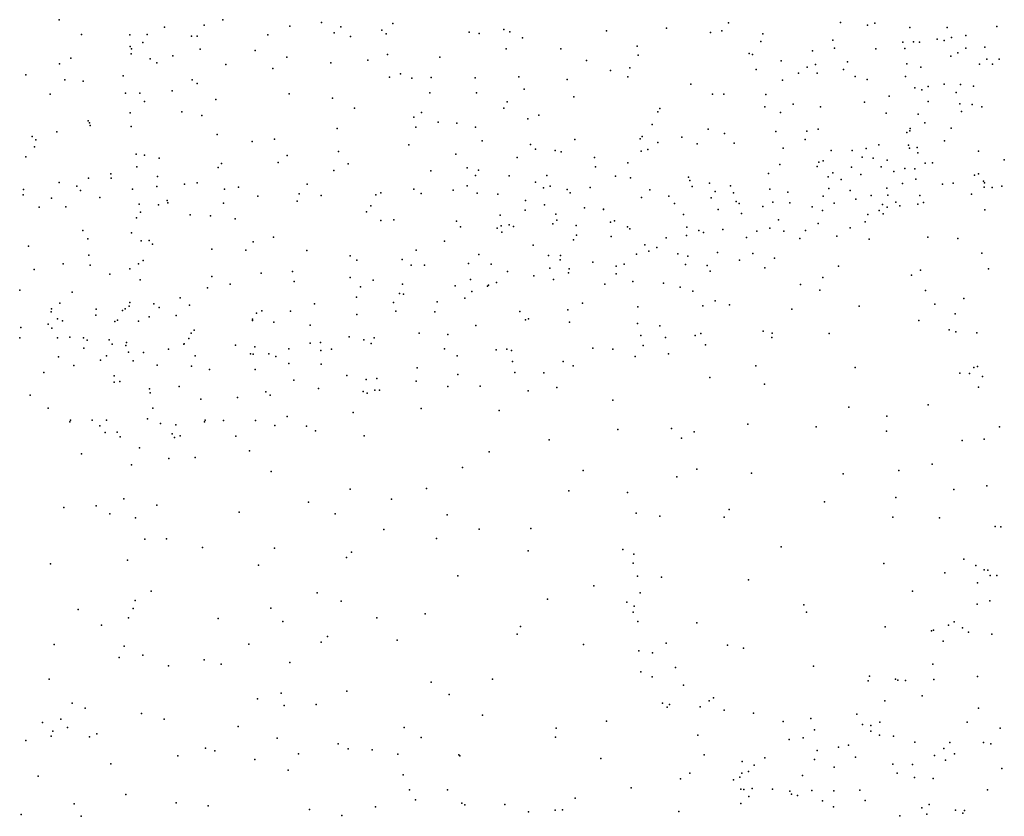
# Model space of a CAD drawing. Header units: metres. Extents: x -25 to 25, y -27.7 to 27.8.
# Tile 48 of 209: x -0.5 to 2.3, y -18 to -15.7. Entities that reach past the tile are written whole.
import ezdxf

# ---------------------------------------------------------------- set-up
doc = ezdxf.new("R2010")
doc.units = ezdxf.units.M

msp = doc.modelspace()

# ---------------------------------------------------------------- linework, layer by layer
for p in [(-0.379, -15.6971, 2.1972), (0.0353, -15.7125, 14.0315), (0.089, -15.697, 11.6813), (0.281, -15.7152, 13.7048), (0.3715, -15.7054, 2.4283), (0.4269, -15.7174, -4.1618), (0.5751, -15.708, 16.3687), (1.5355, -15.706, 2.7461), (1.856, -15.7054, 3.9408), (1.9334, -15.7131, 10.7681), (1.954, -15.7068, 0.7987), (2.3031, -15.7169, -1.3866), (-0.3156, -15.7394, -4.3835), (-0.1767, -15.7403, 15.7868), (-0.1275, -15.739, -4.2918), (-0.0775, -15.7188, 11.5846), (-0.0011, -15.7441, 11.182), (0.0154, -15.7437, -4.2135), (0.2174, -15.7402, 11.5082), (0.4078, -15.7348, 16.9654), (0.4543, -15.7447, 17.19), (0.5436, -15.7274, 17.4072), (0.5566, -15.737, 13.7885), (0.7933, -15.7325, -4.1006), (0.8225, -15.7363, 3.7648), (0.8925, -15.7248, 14.0352), (0.9103, -15.7317, 15.9704), (1.1865, -15.7288, 14.1399), (1.3579, -15.7214, 14.1712), (1.4839, -15.7334, 15.726), (1.5166, -15.7285, 17.7759), (1.6343, -15.7376, -3.3981), (2.0548, -15.7194, 0.9893), (2.1608, -15.7196, -1.8587), (2.2144, -15.7418, -0.1041), (-0.1762, -15.7737, 14.8757), (-0.1395, -15.7619, 14.6183), (0.9466, -15.7493, 2.5873), (1.2741, -15.7726, 3.78), (1.6277, -15.7591, 3.8971), (1.8342, -15.7553, 10.9234), (2.0345, -15.761, -2.9881), (2.0652, -15.7607, -0.0036), (2.0822, -15.761, 3.9358), (2.1322, -15.7523, -2.8148), (2.1531, -15.7566, 2.4291), (2.1735, -15.7477, 17.9198), (-0.1729, -15.7951, 15.0522), (-0.1727, -15.7803, 11.4379), (-0.0542, -15.8008, 2.4371), (0.0244, -15.7815, 3.4876), (0.1811, -15.7852, 2.4681), (0.5602, -15.7965, -4.0701), (0.8992, -15.7799, -3.9324), (1.0558, -15.7803, -3.7396), (1.2776, -15.7988, 17.6161), (1.5943, -15.7937, 0.2253), (1.6047, -15.797, 11.3917), (1.7758, -15.7861, 14.8138), (1.8385, -15.778, 11.5023), (1.9572, -15.78, 2.5458), (2.0405, -15.7793, 11.5614), (2.1717, -15.8011, -2.2083), (2.1922, -15.7917, -2.395), (2.2145, -15.7786, 1.3013), (2.2691, -15.7758, 11.6418), (-0.3787, -15.8232, 16.311), (-0.3458, -15.8068, 16.1559), (-0.1185, -15.8094, 15.4451), (-0.1001, -15.8205, 14.4751), (0.0972, -15.8253, -4.1069), (0.2718, -15.8046, -4.0829), (0.3977, -15.8204, 13.7578), (0.5037, -15.8123, 16.5935), (0.7101, -15.804, 17.4231), (1.1298, -15.814, -3.5593), (1.6861, -15.8143, 2.6698), (1.7848, -15.8253, 17.8601), (1.8763, -15.8172, -3.1355), (2.0459, -15.8237, 10.7709), (2.2533, -15.8241, 1.4801), (2.2745, -15.8095, 2.237), (2.2906, -15.8239, -0.4695), (2.3104, -15.81, 10.6694), (-0.4751, -15.8543, 3.576), (-0.1959, -15.8571, -4.2116), (0.232, -15.8368, 3.52), (0.5968, -15.8523, 17.2236), (1.1984, -15.8426, 15.8094), (1.2534, -15.8348, -3.4549), (1.615, -15.8395, 14.4161), (1.736, -15.8504, -3.2285), (1.761, -15.8327, 0.646), (1.789, -15.8502, 11.0905), (1.8651, -15.8396, 15.0542), (2.0859, -15.8323, -0.1622), (-0.363, -15.8686, -4.2853), (-0.311, -15.8729, 15.9423), (0.0014, -15.8692, 11.5166), (0.0154, -15.8794, 14.1394), (0.5654, -15.8611, 2.3985), (0.6293, -15.8645, 16.3429), (0.6847, -15.8623, 3.723), (0.8111, -15.863, 14.1304), (0.9359, -15.8602, -3.6287), (1.0744, -15.8683, 2.5892), (1.2479, -15.8606, 14.2507), (1.4283, -15.881, 17.615), (1.6905, -15.8696, 15.7477), (1.8978, -15.8599, 15.2092), (1.9322, -15.8678, 15.4605), (2.042, -15.8598, 1.1564), (2.1531, -15.8814, -1.66), (2.1992, -15.882, -1.4471), (2.2365, -15.8868, -1.2892), (-0.4049, -15.9101, 2.192), (-0.1895, -15.9072, 15.6761), (-0.1488, -15.9075, 14.7044), (-0.0564, -15.9006, -4.0872), (0.2792, -15.9091, 13.8116), (0.6808, -15.9064, -3.8291), (0.8151, -15.906, 16.1308), (0.9512, -15.8956, 3.7406), (1.4897, -15.9102, 15.8003), (1.5225, -15.9104, 0.129), (1.6423, -15.9112, 17.7156), (1.9953, -15.9154, 17.8457), (2.0687, -15.8922, 2.3634), (2.0891, -15.898, 11.661), (2.1066, -15.8882, -2.6419), (2.1871, -15.9055, 17.8245), (-0.1355, -15.9307, 2.4117), (0.0689, -15.9256, -3.9897), (0.4023, -15.9219, -3.9149), (0.9027, -15.9319, 2.4333), (1.0932, -15.918, -3.401), (1.7205, -15.9387, 14.7053), (1.9247, -15.933, -0.1858), (2.107, -15.9309, -2.3048), (2.1974, -15.9372, 2.0609), (2.2323, -15.94, 1.8843), (-0.1758, -15.9635, 14.9813), (-0.0284, -15.9606, 3.4617), (0.0286, -15.9707, 2.4685), (0.4661, -15.9496, 3.6218), (0.6575, -15.962, -3.6742), (0.8926, -15.9497, -3.4043), (0.993, -15.9699, 17.4151), (1.3334, -15.9606, 2.6072), (1.3389, -15.9506, 14.3603), (1.6392, -15.9465, 3.8873), (1.6846, -15.962, -0.0597), (1.7987, -15.9464, 0.8203), (1.9868, -15.9648, -2.8036), (2.0787, -15.9669, 1.4702), (2.2021, -15.9593, 11.7649), (2.2606, -15.9465, -0.9072), (-0.2965, -15.9863, 3.4936), (-0.2929, -15.9924, 15.8068), (-0.2906, -15.9995, -4.0364), (0.6353, -15.9753, 14.1028), (0.7049, -15.9898, 2.3572), (0.7583, -15.9932, 17.2493), (0.9611, -15.9807, 14.2933), (1.3175, -15.9968, -3.2596), (2.0972, -15.9922, -0.5033), (-0.386, -16.0182, 16.0089), (-0.1733, -16.0021, 15.5241), (0.0724, -16.0258, -3.8076), (0.4159, -16.0083, -3.7017), (0.6413, -16.0044, -3.4802), (0.8117, -16.0042, -3.2752), (1.4778, -16.0103, 3.8523), (1.5239, -16.0225, -3.1788), (1.6706, -16.017, 0.772), (1.7602, -16.0158, 2.4477), (1.7925, -16.0105, 17.7062), (2.0459, -16.0201, -2.4503), (2.0546, -16.0149, 15.682), (2.0555, -16.0082, -1.9782), (2.1729, -16.0073, 10.7792), (-0.4564, -16.0306, 3.5763), (-0.4462, -16.041, -3.9643), (0.1731, -16.0452, 13.9242), (0.2368, -16.0384, -3.708), (0.6208, -16.0545, -3.2966), (0.8309, -16.043, 16.2168), (0.9694, -16.0538, 2.3657), (1.0958, -16.0397, 0.2206), (1.2834, -16.038, 17.4366), (1.289, -16.0312, 15.9111), (1.333, -16.0483, 0.5861), (1.4026, -16.0333, 0.0495), (1.4456, -16.0522, 2.5264), (1.5523, -16.05, -0.0659), (1.7545, -16.0397, 15.9154), (1.9656, -16.0547, -2.666), (2.0503, -16.0554, 1.8917), (2.1534, -16.0437, -1.3026), (-0.4498, -16.0604, 2.1069), (-0.1587, -16.0817, 15.3421), (0.4202, -16.0741, 13.9902), (0.7551, -16.0818, 3.7505), (0.9837, -16.0675, 3.7703), (1.0401, -16.0713, -3.1731), (1.0573, -16.0752, 0.399), (1.2861, -16.0734, 2.4837), (1.305, -16.0679, 3.8226), (1.6918, -16.0649, -0.1793), (1.8297, -16.0708, 1.1151), (1.8897, -16.0715, 11.1079), (1.9295, -16.065, 15.0049), (2.0535, -16.0649, 10.8812), (2.075, -16.0622, -1.7131), (2.0772, -16.0781, 15.8268), (2.2509, -16.073, 17.6126), (-0.475, -16.0896, 16.1319), (-0.1348, -16.0846, 14.6731), (-0.0927, -16.0934, -3.7285), (0.0855, -16.1085, -3.6433), (0.2472, -16.1059, -3.5466), (0.2728, -16.0852, 3.5033), (0.4478, -16.1095, -3.3255), (0.9306, -16.0911, 17.2666), (1.1526, -16.0908, 0.5322), (1.2476, -16.1063, 14.4609), (1.6822, -16.1107, 17.5147), (1.7944, -16.1049, 2.2796), (1.806, -16.1006, 3.9114), (1.9178, -16.09, 2.1787), (1.9493, -16.093, 1.5947), (1.9898, -16.0989, -2.233), (2.0985, -16.1074, -0.8389), (2.1188, -16.1067, 15.2837), (2.3247, -16.0978, 11.98), (-0.231, -16.1374, -3.6714), (-0.1567, -16.118, 2.3723), (0.0758, -16.12, 14.03), (0.4061, -16.1285, 3.5697), (0.684, -16.129, 16.8242), (0.788, -16.1209, 2.2557), (0.8206, -16.1272, -3.0839), (1.1549, -16.1174, 16.0334), (1.6504, -16.1369, 0.9538), (1.7895, -16.1164, -2.8566), (1.8343, -16.1349, 11.4869), (1.8871, -16.1189, 11.6471), (1.914, -16.14, 1.7658), (1.9721, -16.1183, -0.5666), (2.0087, -16.1316, -1.8952), (2.0404, -16.1222, 15.9972), (2.0689, -16.1235, 17.6189), (2.251, -16.1375, 10.7456), (-0.3789, -16.163, -3.5839), (-0.2954, -16.1502, 2.252), (-0.2309, -16.1502, 15.6194), (-0.0975, -16.1459, 3.4664), (-0.0203, -16.1673, 14.3176), (0.0153, -16.164, -3.4923), (0.3303, -16.1678, -3.2136), (0.812, -16.1424, 17.0996), (0.9084, -16.1435, 0.3504), (0.9832, -16.1621, 0.5055), (1.0159, -16.1428, 0.1207), (1.2126, -16.1449, -3.0949), (1.2549, -16.1495, 0.6895), (1.4213, -16.147, 0.7853), (1.4248, -16.1569, -0.0988), (1.4812, -16.1648, 2.3806), (1.8207, -16.1467, -0.4051), (1.8583, -16.1543, 16.0736), (2.0336, -16.1658, 11.772), (2.0717, -16.1535, -1.1374), (2.1477, -16.1672, 17.4352), (2.1781, -16.1648, 11.885), (2.2394, -16.1412, 15.5647), (2.2656, -16.1589, 15.773), (2.2682, -16.1635, 17.2648), (-0.4811, -16.1824, 3.6359), (-0.3291, -16.1727, 3.529), (-0.3181, -16.1856, 15.7574), (-0.1694, -16.1818, 14.9169), (-0.1, -16.1745, 14.5096), (0.0933, -16.1819, -0.2254), (0.134, -16.1763, 3.4733), (0.3078, -16.1955, -0.0914), (0.5407, -16.1918, 14.1451), (0.6357, -16.1814, -3.0339), (0.6563, -16.1937, 0.1427), (0.7484, -16.1844, 16.5724), (0.7878, -16.1726, 0.2446), (0.8164, -16.1931, 14.342), (0.876, -16.1962, 0.0302), (1.0067, -16.1777, 16.1993), (1.0251, -16.1735, 14.4223), (1.0745, -16.1823, 2.2578), (1.0831, -16.1922, -3.0204), (1.1398, -16.1768, 0.0176), (1.3103, -16.1834, 2.3346), (1.4316, -16.1738, -3.0259), (1.4977, -16.1882, 0.9138), (1.5416, -16.1717, 3.9165), (1.5495, -16.1925, -0.2211), (1.6535, -16.1818, 16.0736), (1.7054, -16.1899, 17.3399), (1.8229, -16.1799, 17.4434), (1.8839, -16.1855, -2.3443), (1.989, -16.1792, 17.4687), (2.2306, -16.1962, 15.3546), (2.2669, -16.1757, 16.7122), (2.2902, -16.1767, 15.9324), (2.3173, -16.1735, 16.4605), (-0.4823, -16.1979, 1.9512), (-0.4016, -16.2074, 2.0827), (-0.2627, -16.2051, -3.3745), (-0.1502, -16.2243, 15.2097), (-0.0702, -16.214, -0.2608), (-0.0688, -16.2208, -0.0598), (0.091, -16.2219, -3.1376), (0.1888, -16.2014, 2.4255), (0.302, -16.2162, -3.07), (0.3704, -16.2002, 2.3801), (0.5265, -16.1979, -0.0093), (0.9544, -16.2138, 17.1365), (1.2864, -16.2057, 17.255), (1.3651, -16.2015, 14.561), (1.381, -16.2231, 16.0997), (1.486, -16.2068, 17.2952), (1.5577, -16.2166, 2.2067), (1.5666, -16.2226, -2.8454), (1.6625, -16.219, -0.3776), (1.7109, -16.2209, 1.5815), (1.8068, -16.2015, 1.9318), (1.8381, -16.2222, 14.7737), (1.9004, -16.2103, -2.0944), (1.9436, -16.1994, 14.9164), (1.9914, -16.1984, 16.2687), (2.0139, -16.2191, -1.6208), (2.0769, -16.225, 10.8959), (2.0827, -16.1996, 3.9346), (2.0939, -16.2203, 16.6622), (-0.4366, -16.2331, 15.9199), (-0.3606, -16.2318, -3.1409), (-0.1463, -16.2476, 14.7056), (-0.095, -16.2263, -3.1844), (0.5001, -16.2468, 0.2039), (0.5126, -16.2291, 2.2976), (0.9537, -16.2419, 16.3424), (1.0097, -16.2262, 0.6571), (1.0414, -16.2531, 3.8719), (1.1241, -16.2352, 0.78), (1.1776, -16.2389, 14.5288), (1.1779, -16.2403, 2.1496), (1.506, -16.2401, 1.1239), (1.5727, -16.2517, 2.0033), (1.6336, -16.2312, 1.3496), (1.7751, -16.2327, -0.5508), (1.8049, -16.2424, 17.1915), (1.967, -16.2429, -1.0275), (1.9765, -16.2259, 17.2315), (1.9786, -16.2521, 16.8371), (1.9897, -16.2336, 17.0775), (2.0259, -16.2298, 16.5078), (2.2692, -16.2407, 12.0296), (-0.1577, -16.2639, 15.0505), (-0.0049, -16.2552, 2.3869), (0.0534, -16.2578, -2.9924), (0.1246, -16.2667, 14.0328), (0.5413, -16.2717, -0.2313), (0.5782, -16.2692, 3.703), (0.7579, -16.2733, 0.4464), (0.8823, -16.256, -2.899), (1.033, -16.2807, -0.0756), (1.0442, -16.2702, -2.8724), (1.1976, -16.2757, 16.2094), (1.2092, -16.2718, 0.9364), (1.4067, -16.2544, 3.9223), (1.6786, -16.2691, 3.9612), (1.792, -16.2796, -2.2221), (1.9264, -16.2748, -1.9175), (1.934, -16.2545, 11.2237), (-0.312, -16.3, -2.8697), (-0.1728, -16.3064, 3.5162), (0.7689, -16.2897, 2.0714), (0.8741, -16.2931, -0.0923), (0.8852, -16.2864, 3.8619), (0.8875, -16.3049, 16.6822), (0.9084, -16.2835, 16.4971), (0.9202, -16.2889, 16.9732), (1.1001, -16.2857, 2.0135), (1.2464, -16.2891, 17.1315), (1.2534, -16.2948, 3.9216), (1.4161, -16.2906, 2.009), (1.4504, -16.2995, 17.1232), (1.4644, -16.3052, 1.4143), (1.5199, -16.2966, 1.7885), (1.6168, -16.3023, 14.7043), (1.6536, -16.2935, 16.2817), (1.6936, -16.3016, -2.3705), (1.7563, -16.3004, 17.0125), (1.8833, -16.2926, 16.5546), (-0.2968, -16.3242, -0.0587), (-0.1451, -16.3293, 2.2504), (-0.1219, -16.3286, 14.5107), (0.1754, -16.3321, -0.5501), (0.2338, -16.3186, 0.1814), (0.723, -16.3304, -0.1805), (1.0922, -16.3262, 16.3919), (1.1004, -16.313, 17.0497), (1.1996, -16.3172, -2.7831), (1.3571, -16.3208, 1.228), (1.4158, -16.3139, -2.7093), (1.5872, -16.3202, -2.5157), (1.7395, -16.3225, 16.4431), (1.8456, -16.3159, -0.9056), (1.9385, -16.3248, -1.406), (2.1058, -16.3188, 15.1054), (2.1915, -16.3232, 15.236), (-0.467, -16.3452, 1.7537), (-0.1119, -16.3393, -0.4905), (0.0571, -16.3535, 0.1934), (0.1549, -16.3558, 3.5185), (0.329, -16.3572, 2.282), (0.6422, -16.3562, -2.815), (0.9764, -16.3414, 1.912), (1.2965, -16.341, 1.8403), (1.3081, -16.3586, 1.6503), (1.331, -16.3489, 14.6166), (1.5039, -16.3625, 4.0006), (1.6051, -16.3657, 16.9338), (2.2606, -16.3647, 4.051), (-0.294, -16.3704, -0.2195), (-0.1393, -16.3861, -2.8063), (0.4528, -16.3725, 0.3436), (0.4719, -16.3843, 2.1793), (0.6025, -16.3824, 14.2434), (0.7915, -16.3943, 1.8915), (0.8214, -16.369, 0.6774), (1.0208, -16.371, 16.8351), (1.0538, -16.3841, 16.6521), (1.055, -16.3717, -2.6313), (1.1477, -16.3905, 1.303), (1.272, -16.3674, 1.4585), (1.3907, -16.3669, -0.3322), (1.4189, -16.3734, -2.456), (1.5668, -16.3852, -0.5742), (1.667, -16.3787, 16.6837), (-0.4504, -16.4111, -2.4813), (-0.368, -16.3952, 1.8666), (-0.2909, -16.3991, -2.7104), (-0.1772, -16.41, 14.686), (-0.1525, -16.3951, 15.1874), (0.1985, -16.422, 0.3131), (0.288, -16.4173, 14.0701), (0.6273, -16.399, -0.3356), (0.6662, -16.3987, 1.9971), (0.8566, -16.3965, 0.8271), (0.9038, -16.4172, 1.0105), (1.0246, -16.4075, 1.6335), (1.0783, -16.421, -2.4097), (1.0801, -16.4095, 1.4564), (1.2142, -16.402, 16.4913), (1.237, -16.3965, -2.4324), (1.4128, -16.3969, 16.441), (1.4745, -16.4001, -2.2919), (1.483, -16.4158, 16.7543), (1.6395, -16.4068, -0.7928), (1.8505, -16.4017, 14.8385), (2.0853, -16.4134, 11.6703), (2.2791, -16.41, 15.3325), (-0.234, -16.4248, 15.5536), (-0.1478, -16.4415, 0.2945), (0.0578, -16.4317, 14.1332), (0.2935, -16.4462, -2.7864), (0.4537, -16.434, -2.7701), (0.5195, -16.4418, 2.0425), (0.7977, -16.4404, -0.2943), (0.872, -16.4486, 1.1688), (0.9784, -16.4295, 1.3009), (1.0352, -16.4399, -0.2578), (1.2146, -16.4239, 16.6992), (1.2622, -16.4458, -2.2242), (1.3497, -16.4504, 4.0277), (1.8051, -16.4342, -1.2771), (2.0596, -16.4274, 11.065), (-0.4922, -16.471, -0.0607), (-0.3419, -16.4761, 1.6657), (0.0452, -16.4639, 0.3471), (0.1097, -16.4535, 2.2495), (0.4829, -16.4612, 14.171), (0.6028, -16.4533, -2.6853), (0.7537, -16.4579, 1.6821), (0.8009, -16.4747, 14.3914), (0.8463, -16.4589, -2.4744), (0.8494, -16.456, 1.4626), (1.1818, -16.4536, -0.3189), (1.3969, -16.4622, -0.5626), (1.4334, -16.4733, -2.107), (1.7418, -16.4541, -1.8857), (1.7965, -16.4708, -1.5591), (2.0993, -16.4718, 11.5283), (-0.1775, -16.5056, 14.9833), (-0.0328, -16.4929, -0.8258), (0.4718, -16.4905, -0.5913), (0.577, -16.5055, 3.8349), (0.5947, -16.4797, 0.6012), (0.6057, -16.4819, -0.473), (0.7024, -16.5043, 0.8671), (0.7809, -16.4935, 3.9807), (1.4979, -16.5013, 14.7668), (2.2085, -16.494, 10.7725), (-0.4018, -16.5326, 0.4484), (-0.4013, -16.5235, -1.5438), (-0.3772, -16.5076, 3.7455), (-0.2736, -16.5247, -2.5693), (-0.1979, -16.5287, 1.7967), (-0.1909, -16.5242, -0.6826), (-0.1787, -16.5168, 14.5686), (-0.1084, -16.5095, 14.3341), (-0.093, -16.5206, -2.6874), (-0.0065, -16.5131, 2.1113), (0.2005, -16.53, 0.4619), (0.2821, -16.5304, -0.7792), (0.3509, -16.5093, 2.08), (0.5842, -16.5311, 1.71), (0.6955, -16.5328, 1.1471), (0.9391, -16.5316, -0.3886), (1.0764, -16.5267, 14.5618), (1.1183, -16.5081, 4.009), (1.2767, -16.5182, -2.0637), (1.4626, -16.5158, -0.8609), (1.5385, -16.5129, -0.9963), (1.7168, -16.525, -1.6821), (1.9094, -16.5163, 15.086), (2.1261, -16.5104, 11.3489), (-0.384, -16.5526, 1.3593), (-0.3694, -16.5579, -1.3833), (-0.2746, -16.5418, -0.506), (-0.2202, -16.5606, -1.1917), (-0.2124, -16.5568, 1.6394), (-0.1524, -16.559, 0.4907), (-0.1215, -16.5469, -0.9975), (-0.045, -16.5434, 3.6114), (0.1734, -16.5539, 2.0534), (0.174, -16.5572, 3.6299), (0.1855, -16.5368, -2.7031), (0.2348, -16.5618, 14.0877), (0.4728, -16.5398, 1.8183), (0.9553, -16.5553, -2.0649), (0.9636, -16.5527, 4.0328), (1.0806, -16.5621, -0.487), (2.0803, -16.5571, 15.4765), (2.1845, -16.5387, 4.1725), (-0.4893, -16.5778, -1.1626), (-0.4103, -16.568, -2.2606), (-0.3998, -16.5788, -1.8516), (0.0071, -16.5851, 1.9361), (0.3391, -16.5707, -2.6561), (0.813, -16.5718, -0.5079), (1.2754, -16.5656, -0.7215), (1.3392, -16.5727, 14.7262), (1.6348, -16.5883, -1.502), (2.1666, -16.5841, 11.1659), (2.1857, -16.5894, 11.7084), (-0.4922, -16.6073, 0.9122), (-0.3839, -16.6072, -1.0105), (-0.3492, -16.6054, 0.6427), (-0.3099, -16.6073, -0.8702), (-0.2993, -16.6139, 1.1997), (-0.2361, -16.6126, -1.5008), (-0.0085, -16.6085, 1.7069), (-0.0015, -16.5939, 14.1621), (0.4502, -16.6039, 1.3514), (0.4925, -16.6129, 1.1254), (0.5223, -16.6067, 0.8689), (0.651, -16.5939, 14.2886), (0.7322, -16.5976, -2.2912), (1.2852, -16.6, -0.9201), (1.355, -16.6059, 4.0698), (1.4405, -16.5999, -1.8612), (1.4561, -16.5949, -1.1959), (1.6599, -16.6062, 4.1304), (1.6603, -16.5933, 14.9561), (1.8235, -16.5949, 15.3463), (2.2457, -16.5927, 15.5764), (-0.3086, -16.6364, 0.8581), (-0.2278, -16.6249, 15.426), (-0.1884, -16.6289, 15.0828), (-0.1863, -16.62, 0.649), (-0.1806, -16.6475, 0.9896), (-0.0666, -16.6392, 1.2661), (-0.0227, -16.6251, -1.2204), (-0.0213, -16.6236, 1.466), (0.125, -16.6281, 1.618), (0.1809, -16.6329, 1.4335), (0.2778, -16.6388, 1.2566), (0.3385, -16.6225, 0.7102), (0.3681, -16.6201, -0.8921), (0.3691, -16.6429, 0.9065), (0.3999, -16.6393, 3.8187), (0.5136, -16.6232, -0.8057), (0.7231, -16.6384, -0.7297), (0.8708, -16.6413, -1.8591), (0.901, -16.6395, -0.688), (0.9147, -16.6434, 14.4773), (1.1476, -16.6363, -1.7924), (1.2047, -16.6395, 14.6694), (1.2912, -16.629, -1.0992), (1.47, -16.6268, -1.4232), (-0.3813, -16.6615, -0.4822), (-0.2607, -16.6706, -1.7583), (-0.2437, -16.6584, -2.3975), (-0.1679, -16.6726, 14.4002), (-0.1378, -16.6488, 0.8389), (0.0102, -16.658, 1.0443), (0.1678, -16.6525, 0.8188), (0.1753, -16.6536, 1.1416), (0.2203, -16.6524, -2.5839), (0.2404, -16.6602, 3.7477), (0.7597, -16.6584, 4.1121), (0.9179, -16.6742, -1.6501), (1.0622, -16.6748, -1.5681), (1.2682, -16.6602, -1.3558), (1.3642, -16.6529, -1.6114), (-0.3375, -16.6865, 15.5752), (-0.0987, -16.6847, -1.5503), (-0.0009, -16.6884, -2.5173), (0.0505, -16.6974, -1.4477), (0.1819, -16.6972, -1.3237), (0.2779, -16.6807, -1.1885), (0.3703, -16.682, 14.1145), (0.6449, -16.6929, -1.9277), (1.0916, -16.687, -1.4062), (1.6138, -16.6873, 15.0991), (1.8977, -16.692, 15.6548), (2.2379, -16.6918, 11.6041), (2.2476, -16.6892, 12.0175), (-0.4236, -16.7062, -0.7543), (-0.2219, -16.7159, 15.2854), (-0.206, -16.7314, 3.8627), (0.292, -16.7284, -2.4589), (0.4434, -16.7151, -2.3778), (0.4988, -16.7259, 4.0541), (0.5299, -16.7237, -2.2241), (0.6423, -16.7304, -1.1079), (0.7617, -16.712, -1.5864), (0.9244, -16.706, -1.0967), (1.0076, -16.707, -1.2385), (1.4827, -16.7203, 14.9172), (2.1975, -16.7081, 4.3557), (2.2247, -16.7087, 11.8098), (2.2619, -16.7179, 11.4288), (-0.2219, -16.7337, 14.7204), (-0.1204, -16.7526, -1.7498), (-0.0364, -16.7458, 14.1609), (0.3625, -16.7521, 3.9489), (0.4904, -16.7605, -1.4062), (0.5243, -16.7563, -1.7968), (0.537, -16.7566, -1.5901), (0.7331, -16.7461, -1.4337), (0.8256, -16.7454, -1.2809), (0.9628, -16.7581, 4.079), (1.0442, -16.7487, 14.5697), (1.6384, -16.7397, 15.5464), (2.2508, -16.7482, 10.9809), (-0.4627, -16.7712, 4.2311), (-0.119, -16.7645, -2.3534), (0.026, -16.7824, 3.8546), (0.1306, -16.7775, -2.4128), (0.2122, -16.7617, -1.5323), (0.2248, -16.7711, 3.8779), (0.5015, -16.7652, -1.9995), (1.205, -16.7849, 4.0069), (-0.4108, -16.8079, 4.7568), (-0.1117, -16.8084, -1.9687), (0.6567, -16.8092, 14.2675), (0.8799, -16.8149, 14.428), (1.88, -16.8054, 15.8074), (2.1066, -16.7981, 15.8474), (-0.3469, -16.8425, 4.6161), (-0.2844, -16.8425, 4.1762), (-0.244, -16.8426, 4.8374), (-0.1268, -16.8386, 4.04), (0.0384, -16.8426, -2.0741), (0.091, -16.8433, 4.9637), (0.1825, -16.8431, -2.1737), (0.273, -16.8317, -1.9132), (0.4623, -16.8204, 14.1391), (1.9886, -16.8308, 4.2556), (-0.3487, -16.8476, 15.4224), (-0.2628, -16.8588, 5.0736), (-0.089, -16.8516, 4.985), (-0.0453, -16.8558, 4.8287), (0.0366, -16.847, 4.022), (0.2379, -16.8573, 4.1552), (0.3282, -16.8597, 4.3031), (0.3545, -16.8728, 4.6229), (1.2192, -16.8693, 14.7043), (1.3721, -16.866, 3.9469), (1.5913, -16.8538, 3.9903), (1.7862, -16.8614, 4.0948), (2.3114, -16.8611, 10.8686), (-0.2475, -16.8773, 15.0869), (-0.2129, -16.8768, 4.5255), (-0.2046, -16.8905, 14.6525), (-0.0556, -16.8816, 4.5865), (-0.049, -16.8921, 4.4327), (-0.0334, -16.8875, 4.2478), (0.1266, -16.8881, 4.3824), (0.4931, -16.8869, 4.4077), (1.0225, -16.8988, 14.5338), (1.4014, -16.8941, 15.2121), (1.4378, -16.8754, 15.453), (1.988, -16.8734, 15.9151), (2.2039, -16.9009, 15.96), (2.2667, -16.8969, 11.8271), (-0.1492, -16.9213, 14.357), (-0.315, -16.9389, 5.2658), (-0.0659, -16.9524, 5.2291), (0.01, -16.9488, 14.0846), (0.1655, -16.9301, 14.0295), (0.8514, -16.9331, 4.0944), (-0.1725, -16.97, 14.5058), (0.7751, -16.9779, 14.3018), (1.4451, -16.983, 15.6862), (2.118, -16.9682, 4.3809), (0.2274, -16.9895, 5.1064), (1.1199, -16.9866, 3.932), (1.3877, -17.0047, 3.8388), (1.6017, -16.9939, 3.8447), (1.8637, -16.9963, 3.9862), (2.0227, -16.9865, 4.2125), (0.4528, -17.0395, 4.5641), (0.6714, -17.0382, 14.1979), (2.1799, -17.0409, 16.0341), (2.2743, -17.03, 12.05), (-0.1938, -17.0674, 14.8807), (0.5717, -17.0681, 4.3466), (1.0789, -17.0445, 14.5183), (1.2469, -17.0493, 14.771), (2.0144, -17.0632, 16.0392), (-0.3661, -17.0923, 15.2556), (-0.2735, -17.0876, 5.4203), (-0.1002, -17.0852, 14.1668), (0.3342, -17.0768, 13.9786), (1.5373, -17.0976, 15.8765), (1.8105, -17.0758, 16.01), (-0.2347, -17.1103, 15.0276), (-0.1607, -17.1222, 14.6685), (0.1357, -17.1057, 5.2991), (0.4105, -17.1101, 4.7933), (0.7307, -17.1133, 4.14), (1.2711, -17.108, 15.345), (1.3391, -17.1171, 15.641), (1.5237, -17.12, 3.7251), (2.0061, -17.1202, 3.9959), (2.139, -17.1222, 4.2618), (0.5499, -17.1547, 14.072), (0.822, -17.1541, 14.2444), (0.9705, -17.1523, 14.3528), (2.2988, -17.1465, 4.6727), (2.3151, -17.1478, 12.3208), (-0.1345, -17.1827, 14.2921), (-0.0719, -17.1816, 5.4258), (0.6999, -17.1811, 14.1449), (0.0306, -17.2067, 13.9155), (0.2366, -17.2081, 13.8762), (1.6862, -17.2049, 3.6875), (0.4427, -17.2349, 13.9468), (0.4568, -17.2198, 4.643), (0.9624, -17.2157, 3.9185), (1.2331, -17.212, 14.6342), (1.2651, -17.2259, 15.109), (-0.4043, -17.2529, 5.5833), (-0.1833, -17.2425, 14.8739), (0.1909, -17.2568, 5.2886), (1.263, -17.251, 15.4942), (1.9801, -17.2527, 3.8286), (2.209, -17.2402, 4.3369), (2.2428, -17.2582, 13.3217), (0.7613, -17.2875, 4.0809), (1.2751, -17.2886, 14.9301), (1.3443, -17.2918, 15.7254), (2.1547, -17.279, 4.068), (2.2672, -17.2701, 16.093), (2.278, -17.2718, 13.0011), (2.2838, -17.2865, 12.7419), (2.3035, -17.2869, 11.8681), (1.15, -17.3158, 14.3975), (1.5932, -17.2988, 15.9762), (2.2478, -17.3074, 13.5259), (-0.1159, -17.3317, 13.9622), (0.3592, -17.336, 13.8095), (1.2831, -17.3367, 14.7567), (2.0616, -17.3317, 16.095), (-0.1622, -17.3585, 14.6668), (0.4279, -17.3598, 4.7643), (1.0177, -17.3548, 14.2435), (1.2447, -17.3634, 15.3115), (1.2655, -17.3741, 14.5042), (1.7509, -17.3708, 16.0387), (2.247, -17.3683, 4.4304), (2.2835, -17.3592, 4.6764), (-0.3249, -17.3841, 5.611), (-0.1812, -17.4073, 14.2281), (-0.1675, -17.3815, 14.4376), (0.2266, -17.3803, 13.707), (0.5295, -17.4079, 4.5002), (0.6677, -17.3965, 4.2123), (1.2632, -17.3918, 3.6874), (1.7587, -17.3911, 3.6178), (-0.2578, -17.4284, 15.0087), (0.0759, -17.4099, 13.6635), (0.2603, -17.4187, 5.1657), (0.9406, -17.4321, 14.1272), (1.2764, -17.4187, 15.5309), (1.4452, -17.4218, 3.6029), (1.9839, -17.4333, 3.7449), (2.1655, -17.4291, 12.9105), (2.1809, -17.4193, 12.7408), (2.2047, -17.4359, 12.0561), (0.3888, -17.4608, 13.6925), (0.9308, -17.4545, 3.9262), (2.1168, -17.4449, 13.506), (2.122, -17.4432, 13.251), (2.2221, -17.4483, 4.1494), (2.2889, -17.4543, 11.8165), (-0.3936, -17.484, 15.1499), (-0.1931, -17.4891, 14.5776), (0.1637, -17.4829, 5.3204), (0.3704, -17.4775, 4.9464), (0.5878, -17.4714, 4.3726), (1.1212, -17.4839, 14.1745), (1.3577, -17.4799, 15.7043), (1.5331, -17.4857, 15.8971), (2.1501, -17.4744, 12.481), (-0.1396, -17.515, 13.7228), (1.2791, -17.5022, 14.294), (1.3182, -17.5083, 14.9214), (1.5784, -17.4947, 3.5658), (-0.2079, -17.5212, 14.7408), (-0.0666, -17.5455, 5.6422), (0.0356, -17.5279, 13.5484), (0.084, -17.5404, 5.4652), (0.2809, -17.5358, 13.5109), (1.7788, -17.5458, 3.5914), (2.1198, -17.54, 12.303), (1.285, -17.5618, 3.6648), (1.3174, -17.5763, 15.5092), (1.3841, -17.5496, 14.65), (1.9387, -17.575, 3.6898), (2.2483, -17.5753, 4.3754), (-0.4077, -17.5827, 5.5864), (0.6846, -17.5914, 13.8397), (0.8602, -17.5832, 4.0271), (1.407, -17.6004, 14.2623), (1.9355, -17.5878, 16.0257), (2.0138, -17.5836, 13.7775), (2.0205, -17.5864, 13.2564), (2.0424, -17.5871, 12.8316), (2.1227, -17.5838, 3.8723), (0.2559, -17.6234, 13.3724), (0.4437, -17.6178, 13.5481), (0.7367, -17.6275, 4.2124), (2.0896, -17.6308, 12.0948), (-0.3422, -17.6522, 14.1616), (0.1878, -17.6397, 5.261), (0.264, -17.6581, 5.1179), (0.3559, -17.6554, 4.9558), (1.3467, -17.6519, 15.3324), (1.3667, -17.6553, 15.0815), (1.4808, -17.6447, 3.6008), (1.4926, -17.6368, 14.4345), (1.9832, -17.6454, 12.6895), (-0.3045, -17.6665, 14.7419), (-0.1441, -17.6812, 5.7254), (0.8319, -17.6863, 13.8764), (1.3605, -17.6629, 14.1092), (1.4544, -17.6626, 15.6953), (1.5229, -17.6723, 14.1678), (1.6075, -17.6804, 15.8376), (1.9026, -17.683, 13.6391), (2.2505, -17.6661, 5.0769), (-0.4269, -17.7075, 14.966), (-0.3741, -17.6975, 13.781), (-0.0787, -17.6974, 13.4787), (0.1325, -17.7183, 5.4241), (1.1864, -17.7036, 3.7546), (1.6919, -17.7038, 14.1371), (1.7715, -17.6956, 13.9977), (1.9189, -17.7133, 12.5461), (1.9432, -17.716, 13.2926), (1.9689, -17.7057, 12.2801), (2.218, -17.7059, 11.7803), (-0.4017, -17.7464, 5.5557), (-0.3977, -17.7323, 14.2904), (-0.355, -17.7211, 14.4752), (-0.2716, -17.7395, 5.6559), (0.6078, -17.7211, 13.6194), (1.0428, -17.7229, 13.9512), (1.4477, -17.7437, 14.9107), (1.7812, -17.7281, 3.6412), (1.9424, -17.7323, 13.1112), (1.9678, -17.7437, 3.7677), (2.0073, -17.7462, 15.9411), (2.3133, -17.7233, 11.6228), (-0.4749, -17.7589, 14.1145), (-0.2922, -17.748, 13.6384), (0.2441, -17.7517, 13.0679), (0.4192, -17.7682, 4.8287), (0.6564, -17.7503, 4.4258), (1.0404, -17.7493, 3.9092), (1.7091, -17.7559, 14.3119), (1.7489, -17.7512, 13.7412), (1.879, -17.772, 12.9188), (2.0684, -17.7638, 11.9341), (2.1691, -17.764, 15.941), (2.2656, -17.7641, 5.3377), (2.2857, -17.7678, 14.0285), (-0.0398, -17.802, 5.7749), (0.0397, -17.7802, 13.2609), (0.0658, -17.7881, 5.5877), (0.3051, -17.7966, 5.0369), (0.4473, -17.782, 13.0715), (0.5159, -17.7852, 13.2969), (0.59, -17.7975, 13.4354), (0.7638, -17.7993, 13.7243), (0.7671, -17.8022, 4.3076), (1.4661, -17.7999, 15.3271), (1.7889, -17.7874, 13.5791), (1.85, -17.7776, 15.872), (2.1251, -17.8019, 4.9644), (2.1521, -17.7813, 5.135), (2.1824, -17.7965, 4.2415), (-0.2315, -17.8256, 13.5019), (0.1802, -17.8132, 5.2877), (1.1703, -17.8098, 13.9006), (1.5746, -17.8186, 13.8068), (1.6093, -17.8295, 15.6905), (1.6396, -17.8083, 14.513), (1.7819, -17.8125, 12.6023), (1.8994, -17.8066, 12.1428), (2.006, -17.8262, 14.1812), (2.0619, -17.8273, 3.9455), (2.156, -17.8152, 14.119), (0.2758, -17.843, 12.7239), (0.605, -17.8566, 13.1443), (1.4254, -17.8519, 13.8404), (1.5741, -17.8516, 3.6817), (1.593, -17.8474, 14.7196), (1.7478, -17.8583, 12.8431), (1.8378, -17.8352, 13.3502), (2.0183, -17.8516, 15.8283), (2.3173, -17.8387, 11.2199), (-0.4392, -17.8606, 13.61), (1.3984, -17.868, 3.7382), (1.55, -17.8708, 15.0571), (1.568, -17.8635, 14.8976), (2.0677, -17.8643, 11.8092), (2.1215, -17.8674, 4.6875), (-0.1883, -17.9134, 13.3824), (0.6231, -17.8995, 12.6351), (0.732, -17.8994, 12.8589), (1.2573, -17.8939, 3.8458), (1.5705, -17.8977, 15.2079), (1.5795, -17.899, 15.3709), (1.6034, -17.8959, 13.6725), (1.6616, -17.8975, 12.4296), (1.7107, -17.9032, 14.6367), (1.7154, -17.9118, 13.4357), (1.774, -17.9016, 13.1463), (1.8368, -17.903, 12.0004), (1.9113, -17.9009, 14.3648), (2.2763, -17.9001, 15.7788), (-0.3359, -17.9397, 13.4795), (-0.0441, -17.937, 13.1798), (0.6401, -17.9279, 4.5621), (0.7731, -17.9382, 13.5346), (0.7813, -17.9425, 4.4139), (0.8954, -17.9412, 13.6501), (1.097, -17.9231, 4.0287), (1.5712, -17.9391, 12.772), (1.594, -17.9188, 12.5906), (1.7335, -17.916, 12.1326), (1.8041, -17.931, 15.6551), (1.9268, -17.9298, 3.8865), (2.1095, -17.9418, 11.6424), (-0.4876, -17.9701, 5.4883), (0.0469, -17.9454, 12.9601), (0.3368, -17.9562, 4.9699), (0.5256, -17.9487, 4.6919), (0.9633, -17.9625, 4.2293), (1.04, -17.958, 13.7204), (1.0605, -17.9573, 12.7204), (1.3931, -17.9612, 12.5267), (1.8356, -17.9486, 14.5512), (2.0885, -17.9514, 4.5556), (2.103, -17.9697, 5.2555), (2.1851, -17.9583, 14.3163), (2.2059, -17.9668, 11.2626), (2.2105, -17.9591, 10.8907), (-0.3159, -17.9754, 5.6363), (0.4291, -17.9729, 12.5247), (2.0257, -17.9743, 5.0169)]:
    msp.add_point(p)

doc.saveas('drawing.dxf')
